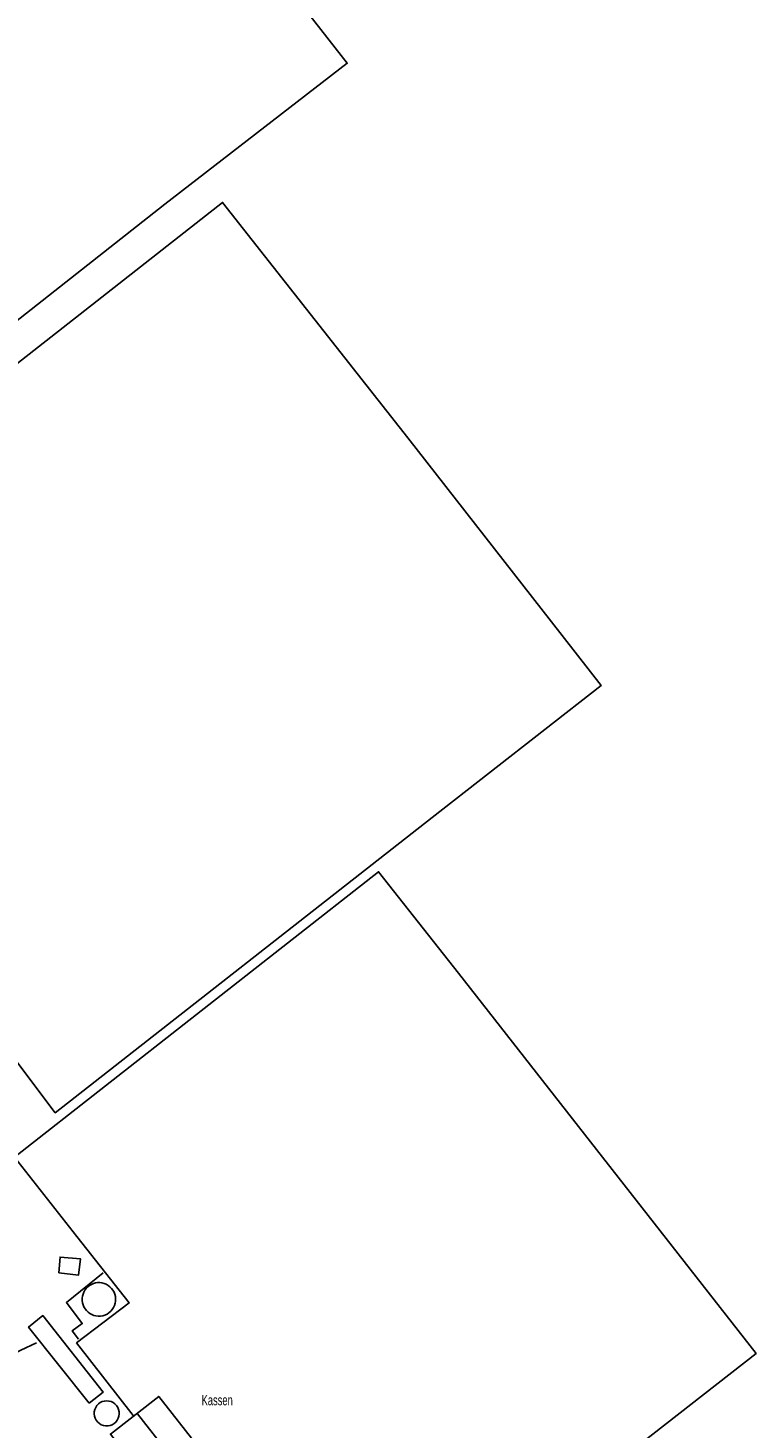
# Model space of a CAD drawing. Header units: metres. Extents: x 102180 to 103159, y 403888 to 405311.
# Tile 16 of 17: x 102487 to 102663, y 404800 to 405140. Entities that reach past the tile are written whole.
import ezdxf

# ---------------------------------------------------------------- set-up
doc = ezdxf.new("R2010")
doc.units = ezdxf.units.M
for name, color, linetype in [('B-AF-HAAG-GD', 74, 'CONTINUOUS'), ('B-GB-BOUW-GD', 242, 'CONTINUOUS'), ('B-GB-NOKL-GD', 242, 'CONTINUOUS'), ('B-TE-OND-GD', 8, 'CONTINUOUS')]:
    doc.layers.add(name, color=color, linetype=linetype)

msp = doc.modelspace()

# ---------------------------------------------------------------- linework, layer by layer
at = {"layer": 'B-AF-HAAG-GD'}
for points in [[(102498.86094, 404821.98294), (102497.358158, 404824.022164), (102499.776989, 404825.767835), (102495.929137, 404830.848013), (102504.832953, 404838.0829)], [(102471.325829, 404815.24985), (102473.072991, 404813.364108), (102479.416042, 404816.475843), (102484.888866, 404819.279124), (102488.705054, 404821.08887)]]:
    msp.add_lwpolyline(points, dxfattribs=at)
at = {"layer": 'B-GB-BOUW-GD'}
for points in [[(102330.39996, 405040.848961), (102310.842931, 405065.775996), (102345.557048, 405092.903932), (102399.198994, 405134.791841), (102455.823034, 405179.278141), (102499.857828, 405213.874912), (102564.075127, 405131.608953), (102519.772112, 405097.43314), (102463.300064, 405052.93194), (102375.078857, 404983.86096), (102366.693973, 404994.399061), (102360.422074, 404989.384075), (102341.009959, 405014.634093), (102324.506923, 405035.982986)], [(102401.706859, 404994.111096), (102435.025111, 404951.640179), (102476.724148, 404898.308178), (102480.006873, 404894.477089), (102493.217125, 404876.922031), (102584.671885, 404948.579108), (102625.702977, 404980.640819), (102613.64086, 404996.067991), (102578.781083, 405040.699949), (102533.839926, 405097.854098), (102499.24688, 405070.695987), (102436.235085, 405021.357124)], [(102494.091823, 404838.05496), (102498.873979, 404837.534164), (102499.363109, 404841.444974), (102494.393945, 404841.915851)], [(102504.544988, 404835.67599), (102505.078822, 404835.537036), (102505.588814, 404835.32693), (102506.066024, 404835.050886), (102506.501883, 404834.713002), (102506.888941, 404834.318866), (102507.219001, 404833.877047), (102507.48685, 404833.394994), (102507.688015, 404832.880904), (102507.818028, 404832.344835), (102507.873907, 404831.7961), (102507.857144, 404831.245129), (102507.762894, 404830.691924), (102507.594883, 404830.155854), (102507.354975, 404829.648842), (102507.048011, 404829.179083), (102506.679952, 404828.75589), (102506.257877, 404828.387087), (102505.788862, 404828.079005), (102505.28185, 404827.837979), (102504.746899, 404827.668105), (102504.194066, 404827.573111), (102503.633037, 404827.554857), (102503.098085, 404827.618932), (102502.576172, 404827.751925), (102502.075121, 404827.95309), (102501.606107, 404828.219076), (102501.175835, 404828.543176), (102500.791013, 404828.920921), (102500.459835, 404829.347094), (102500.187889, 404829.81201), (102499.9789, 404830.308964), (102499.836966, 404830.829014), (102499.765068, 404831.362848), (102499.76395, 404831.901898), (102499.831006, 404832.426046), (102499.965861, 404832.936038), (102500.165164, 404833.425914), (102500.424817, 404833.88487), (102500.741839, 404834.306945), (102501.111015, 404834.685062), (102501.524895, 404835.012143), (102501.977891, 404835.282971), (102502.462923, 404835.493823), (102502.969935, 404835.639854), (102503.491848, 404835.719948), (102504.020095, 404835.731869)], [(102501.433998, 404806.430971), (102486.76008, 404824.94082), (102490.198895, 404827.694928), (102504.881009, 404809.15304)], [(102505.709886, 404807.015469), (102506.252661, 404806.966667), (102506.7783, 404806.821753), (102507.269293, 404806.585198), (102507.710367, 404806.264823), (102508.086994, 404805.871059), (102508.387252, 404805.415829), (102508.601457, 404804.914777), (102508.722901, 404804.383551), (102508.747488, 404803.838914), (102508.6741, 404803.298746), (102508.505717, 404802.780186), (102508.247554, 404802.300369), (102507.907808, 404801.874195), (102507.497281, 404801.51545), (102507.029384, 404801.235681), (102506.519019, 404801.044201), (102505.98295, 404800.946971), (102505.437568, 404800.946971), (102504.901498, 404801.044201), (102504.391134, 404801.235681), (102503.923237, 404801.515077), (102503.51271, 404801.873823), (102503.172591, 404802.299996), (102502.914428, 404802.779813), (102502.746045, 404803.298374), (102502.672657, 404803.838541), (102502.697244, 404804.383178), (102502.818316, 404804.914405), (102503.03252, 404805.415829), (102503.332779, 404805.870687), (102503.709405, 404806.26445), (102504.15048, 404806.584825), (102504.641473, 404806.821381), (102505.167112, 404806.966667)]]:
    msp.add_lwpolyline(points, close=True, dxfattribs=at)
msp.add_lwpolyline([(102543.365121, 404776.217004), (102518.336013, 404808.083137), (102506.596133, 404798.968842), (102531.582027, 404766.984989), (102543.365121, 404776.217004), (102549.822166, 404781.331082), (102574.849039, 404749.404972), (102663.277, 404818.541144), (102591.054052, 404910.81882), (102571.704149, 404935.412069), (102483.323872, 404866.19096), (102498.493999, 404846.893956), (102511.130184, 404830.789899), (102498.403847, 404821.060186), (102512.162834, 404803.47607)], dxfattribs=at)
at = {"layer": 'B-GB-NOKL-GD'}
msp.add_lwpolyline([(102513.154879, 404803.85903), (102538.036093, 404772.160162)], dxfattribs=at)

# ---------------------------------------------------------------- texts
at = {"layer": 'B-TE-OND-GD', "width": 0.68}
msp.add_text('Kassen', height=2.5, dxfattribs=at).set_placement((102528.722122, 404805.94184))

doc.saveas('drawing.dxf')
